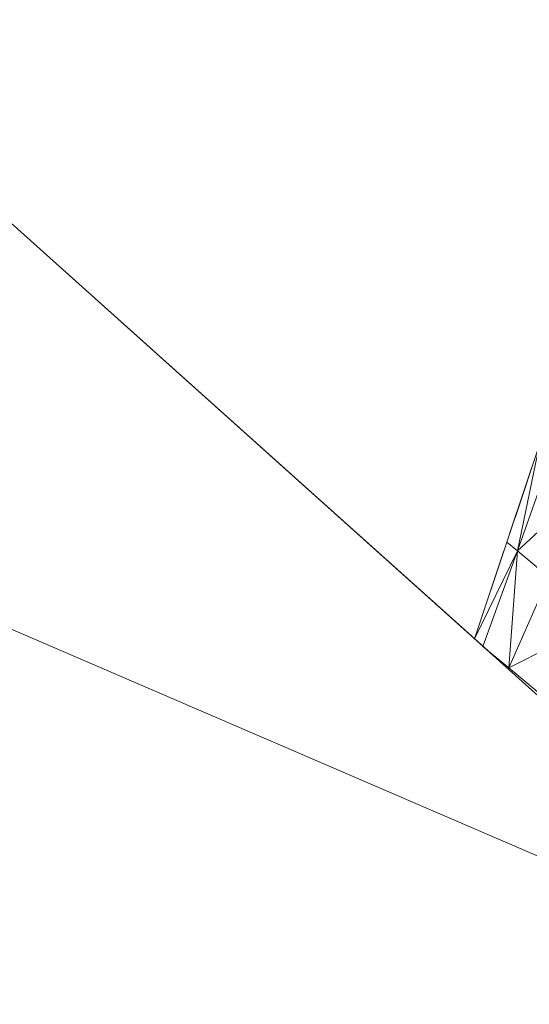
# Model space of a CAD drawing. Header units: feet. Extents: x 154 to 734, y 944 to 1247.
# Tile 10 of 63: x 241.22 to 243.2, y 986.28 to 990.1. Entities that reach past the tile are written whole.
import ezdxf

# ---------------------------------------------------------------- set-up
doc = ezdxf.new("R2010")
doc.units = ezdxf.units.FT
doc.header["$MEASUREMENT"] = 0
doc.layers.get('0').update_dxf_attribs({"true_color": 0x5890e1})

# ---------------------------------------------------------------- blocks, each defined once
blk = doc.blocks.new('A$Ca1c6a726')
at = {"color": 0, "linetype": 'Continuous', "lineweight": 0, "extrusion": (2.22045e-16, 1, -2.22045e-16)}
for p, q in [((84.0137, 47.6621), (90.3701, 41.9552)), ((90.3701, 41.9552), (84.0137, 47.6621)), ((88.8819, 43.2914), (85.5019, 46.326)), ((88.8819, 43.2914), (85.5019, 46.326)), ((90.3701, 41.9552), (81.7289, 45.6818)), ((90.3701, 41.9552), (81.7289, 45.6818)), ((89.0433, 44.1248), (88.9176, 43.7472)), ((89.0433, 44.1248), (88.9176, 43.7472)), ((89.0433, 44.1248), (88.9281, 43.7786)), ((89.0433, 44.1248), (88.9281, 43.7786)), ((89.0433, 44.1248), (88.949, 43.8414)), ((89.0433, 44.1248), (88.949, 43.8414)), ((89.0433, 44.1248), (88.9583, 43.7132)), ((88.9583, 43.7132), (89.0433, 44.1248)), ((89.0906, 44.0877), (88.9583, 43.7132)), ((89.0906, 44.0877), (88.9583, 43.7132)), ((89.2332, 43.9676), (88.9583, 43.7132)), ((89.2332, 43.9676), (88.9583, 43.7132)), ((88.9176, 43.7472), (88.7923, 43.3718)), ((88.9176, 43.7472), (88.7923, 43.3718)), ((88.9583, 43.7132), (88.9176, 43.7472)), ((88.9583, 43.7132), (88.9176, 43.7472)), ((88.9062, 43.7129), (88.7923, 43.3719)), ((88.9062, 43.7129), (88.7923, 43.3719)), ((88.9583, 43.7132), (88.7924, 43.3717)), ((88.9583, 43.7132), (88.7924, 43.3717)), ((88.9583, 43.7132), (88.825, 43.3427)), ((88.825, 43.3427), (88.9583, 43.7132)), ((88.9583, 43.7132), (88.9245, 43.2594)), ((88.9245, 43.2594), (88.9583, 43.7132)), ((89.0802, 43.6112), (88.9583, 43.7132)), ((89.0802, 43.6112), (88.9583, 43.7132)), ((89.0802, 43.6112), (88.9245, 43.2594)), ((89.0802, 43.6112), (88.9245, 43.2594)), ((89.2834, 43.4413), (88.9245, 43.2594)), ((89.2834, 43.4413), (88.9245, 43.2594)), ((88.825, 43.3427), (88.8213, 43.3458)), ((88.825, 43.3427), (88.8213, 43.3458)), ((88.825, 43.3427), (88.8249, 43.3425)), ((88.825, 43.3427), (88.8249, 43.3425)), ((88.9245, 43.2594), (88.825, 43.3427)), ((88.9245, 43.2594), (88.825, 43.3427)), ((88.9245, 43.2594), (88.9216, 43.2557)), ((88.9245, 43.2594), (88.9216, 43.2557)), ((88.9245, 43.2594), (88.9225, 43.2549)), ((88.9225, 43.2549), (88.9245, 43.2594)), ((88.9245, 43.2594), (88.9242, 43.2534)), ((88.9242, 43.2534), (88.9245, 43.2594)), ((89.0904, 43.1206), (88.9245, 43.2594)), ((89.0904, 43.1206), (88.9245, 43.2594))]:
    blk.add_line(p, q, dxfattribs=at)

msp = doc.modelspace()

# ---------------------------------------------------------------- block references
msp.add_blockref('A$Ca1c6a726', (154.1921, 944.327, -71.7993))

doc.saveas('drawing.dxf')
